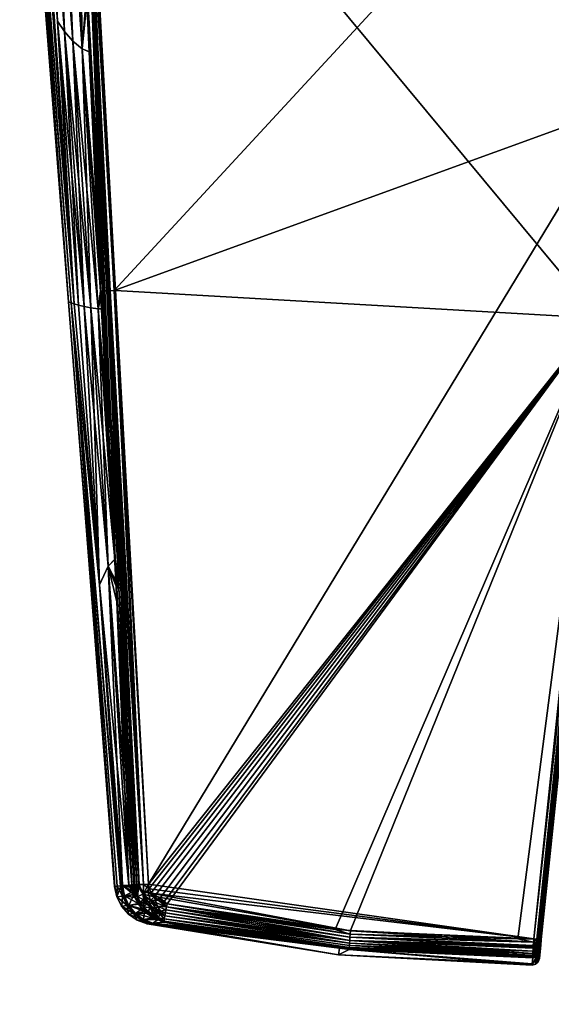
# Model space of a CAD drawing. Extents: x -0.061 to 0.061, y -0.223 to 0.032.
# Tile 19 of 256: x -0.06 to -0.038, y -0.07 to -0.029. Entities that reach past the tile are written whole.
import ezdxf

# ---------------------------------------------------------------- set-up
doc = ezdxf.new("R2010")
doc.units = 0
doc.layers.add('mesh', color=7, linetype='CONTINUOUS')

msp = doc.modelspace()

# ---------------------------------------------------------------- meshes
at = {"layer": 'mesh'}
mesh = msp.add_polyface(dxfattribs=at)
corners = [(-0.016879, 0.015058, 0.277308), (-0.011928, -0.092105, 0.285532), (-0.01518, -0.094421, 0.283593), (-0.046193, -0.06681, 0.111407), (-0.046181, -0.066655, 0.111421), (-0.039335, -0.067009, 0.111653), (-0.046812, -0.066623, 0.1114), (-0.038709, -0.067503, 0.104511), (-0.046221, -0.06718, 0.10477), (-0.046227, -0.067278, 0.10487), (-0.046213, -0.067065, 0.104688), (-0.0387, -0.067337, 0.104403), (-0.046204, -0.06694, 0.104629), (-0.038689, -0.067144, 0.104339), (-0.046193, -0.06681, 0.104593), (-0.046182, -0.066681, 0.104579), (-0.03868, -0.067009, 0.104324), (-0.053683, -0.065563, 0.104816), (-0.053709, -0.065689, 0.104835), (-0.038688, -0.067136, 0.111662), (-0.03868, -0.067009, 0.111676), (-0.046204, -0.06694, 0.111371), (-0.038696, -0.067272, 0.111624), (-0.046213, -0.067065, 0.111312), (-0.038703, -0.067389, 0.111569), (-0.038714, -0.067602, 0.111391), (-0.046221, -0.06718, 0.11123), (-0.053709, -0.065689, 0.111165), (-0.054336, -0.065135, 0.10483), (-0.038393, -0.067239, 0.104672), (-0.038415, -0.067386, 0.104692), (-0.038409, -0.067404, 0.104801), (-0.038428, -0.067291, 0.104557), (-0.038571, -0.067337, 0.104431), (-0.038526, -0.067481, 0.104567), (-0.038414, -0.06714, 0.104504), (-0.038372, -0.067033, 0.104623), (-0.0385, -0.067151, 0.104402), (-0.038403, -0.067034, 0.104491), (-0.038489, -0.067027, 0.104386), (-0.038396, -0.067274, 0.111309), (-0.038409, -0.067402, 0.111202), (-0.038415, -0.067383, 0.111311), (-0.038567, -0.067274, 0.111596), (-0.038575, -0.06739, 0.11154), (-0.03847, -0.067359, 0.111468), (-0.038461, -0.067256, 0.111519), (-0.038526, -0.067477, 0.111437), (-0.038558, -0.067151, 0.111633), (-0.038451, -0.067146, 0.111552), (-0.03839, -0.067129, 0.111434), (-0.038548, -0.067022, 0.111649), (-0.03844, -0.067031, 0.111567), (-0.038395, -0.067261, 0.104782)]
mesh.append_faces([[corners[k] for k in face] for face in [(0, 1, 2, 2), (3, 4, 5, 5), (6, 4, 3, 3), (7, 8, 9, 9), (7, 10, 8, 8), (11, 10, 7, 7), (11, 12, 10, 10), (13, 12, 11, 11), (13, 14, 12, 12), (15, 13, 16, 16), (15, 14, 13, 13), (15, 17, 14, 14), (14, 18, 12, 12), (19, 5, 20, 20), (19, 3, 5, 5), (19, 21, 3, 3), (22, 21, 19, 19), (22, 23, 21, 21), (24, 23, 22, 22), (23, 25, 26, 26), (27, 3, 21, 21), (28, 15, 16, 16), (29, 30, 31, 31), (32, 30, 29, 29), (33, 34, 32, 32), (35, 29, 36, 36), (35, 32, 29, 29), (37, 32, 35, 35), (37, 33, 32, 32), (13, 33, 37, 37), (13, 11, 33, 33), (38, 35, 36, 36), (39, 35, 38, 38), (39, 37, 35, 35), (16, 37, 39, 39), (16, 13, 37, 37), (40, 41, 42, 42), (43, 24, 22, 22), (43, 44, 24, 24), (45, 44, 43, 43), (46, 47, 45, 45), (40, 45, 46, 46), (40, 42, 45, 45), (48, 22, 19, 19), (48, 43, 22, 22), (48, 45, 43, 43), (49, 45, 48, 48), (49, 46, 45, 45), (50, 46, 49, 49), (50, 40, 46, 46), (51, 19, 20, 20), (51, 48, 19, 19), (52, 48, 51, 51), (52, 49, 48, 48), (50, 49, 52, 52), (53, 50, 36, 36), (40, 50, 53, 53), (53, 41, 40, 40), (53, 29, 31, 31), (53, 36, 29, 29)]])
mesh = msp.add_polyface(dxfattribs=at)
corners = [(-0.010409, -0.025868, 0.243044), (-0.011926, -0.123072, 0.259628), (-0.008215, -0.124793, 0.258187), (-0.004188, -0.125852, 0.2573), (-0.005549, -0.027446, 0.241723), (-0.003533, -0.027893, 0.241348), (-0.004837, -0.027604, 0.24159), (-0.018648, -0.019652, 0.248249), (-0.016592, -0.119402, 0.262699), (-0.015178, -0.120756, 0.261566), (-0.019542, -0.018696, 0.249049), (-0.017846, -0.117934, 0.263927), (-0.019231, -0.019028, 0.248771), (-0.020537, -0.112995, 0.268059), (-0.023546, -0.011393, 0.255163), (-0.021049, -0.111222, 0.269542), (-0.019829, -0.114715, 0.26662), (-0.023358, -0.011818, 0.254808), (-0.018929, -0.116367, 0.265239), (-0.02294, -0.012759, 0.25402), (-0.015071, -0.022992, 0.245452), (-0.010693, -0.02571, 0.243176), (-0.013843, -0.02395, 0.24465), (-0.021946, 0.008471, 0.271793), (-0.01893, -0.098811, 0.27992), (-0.01983, -0.100463, 0.278538), (-0.021781, 0.008836, 0.272099), (-0.017848, -0.097243, 0.281232), (-0.024401, 0.001595, 0.266037), (-0.020539, -0.102184, 0.277099), (-0.02105, -0.103957, 0.275617), (-0.023467, 0.005112, 0.268981), (-0.019554, 0.012174, 0.274894), (-0.01518, -0.094421, 0.283593), (-0.021461, -0.107589, 0.272579), (-0.024902, -0.003254, 0.261977), (-0.021358, -0.105764, 0.274105), (-0.021358, -0.109415, 0.271053), (-0.024585, -0.007297, 0.258593), (-0.024514, -0.007578, 0.258358), (-0.021952, -0.014982, 0.252159), (-0.016414, -0.151152, 0.28507), (-0.013961, -0.148805, 0.287033), (-0.011928, -0.092105, 0.285532), (-0.01097, -0.146878, 0.288646), (-0.008217, -0.090384, 0.286974), (-0.016681, -0.205216, 0.286991), (-0.024535, 0.001071, 0.265598), (-0.038743, -0.068076, 0.108534), (-0.04623, -0.067443, 0.110769), (-0.038719, -0.067775, 0.111036), (-0.046666, -0.067663, 0.108), (-0.03874, -0.068032, 0.108005), (-0.04623, -0.067444, 0.105231), (-0.038719, -0.067775, 0.104964), (-0.038595, -0.067715, 0.104849), (-0.038719, -0.067737, 0.104836), (-0.038519, -0.067699, 0.104983), (-0.038493, -0.067648, 0.104879), (-0.038717, -0.067679, 0.104716), (-0.038592, -0.06766, 0.104734), (-0.038588, -0.067588, 0.10463), (-0.038431, -0.067547, 0.104921), (-0.038494, -0.067944, 0.108529), (-0.038444, -0.067808, 0.108524), (-0.038602, -0.068041, 0.108533), (-0.03842, -0.067513, 0.110977), (-0.038469, -0.067647, 0.111005), (-0.038578, -0.067742, 0.111027), (-0.03854, -0.067686, 0.111139), (-0.038719, -0.067739, 0.111158), (-0.038592, -0.067659, 0.111268), (-0.038717, -0.067677, 0.111286), (-0.038452, -0.067554, 0.111197), (-0.038588, -0.067585, 0.111373)]
mesh.append_faces([[corners[k] for k in face] for face in [(0, 1, 2, 2), (3, 4, 2, 2), (5, 6, 3, 3), (7, 8, 9, 9), (8, 10, 11, 11), (7, 12, 8, 8), (13, 14, 15, 15), (16, 17, 13, 13), (18, 19, 16, 16), (1, 20, 9, 9), (21, 22, 1, 1), (23, 24, 25, 25), (26, 27, 24, 24), (28, 29, 30, 30), (31, 25, 29, 29), (27, 32, 33, 33), (34, 35, 36, 36), (37, 38, 34, 34), (15, 39, 37, 37), (40, 18, 11, 11), (27, 41, 24, 24), (33, 42, 27, 27), (43, 44, 33, 33), (43, 45, 44, 44), (46, 25, 24, 24), (47, 30, 36, 36), (48, 49, 50, 50), (48, 51, 49, 49), (52, 51, 48, 48), (52, 53, 51, 51), (54, 53, 52, 52), (54, 55, 56, 56), (55, 57, 58, 58), (54, 57, 55, 55), (59, 55, 60, 60), (59, 56, 55, 55), (61, 55, 60, 60), (62, 63, 64, 64), (57, 63, 62, 62), (58, 63, 57, 57), (58, 65, 63, 63), (57, 65, 58, 58), (57, 48, 65, 65), (54, 48, 57, 57), (63, 66, 64, 64), (63, 67, 66, 66), (65, 67, 63, 63), (65, 68, 67, 67), (48, 68, 65, 65), (48, 50, 68, 68), (52, 48, 54, 54), (67, 69, 68, 68), (50, 69, 68, 68), (50, 70, 69, 69), (71, 70, 72, 72), (71, 69, 70, 70), (73, 68, 69, 69), (73, 67, 68, 68), (74, 71, 72, 72)]])
mesh = msp.add_polyface(dxfattribs=at)
corners = [(-0.033403, -0.014601, 0.116053), (-0.056371, -0.014187, 0.115822), (-0.056415, -0.013623, 0.116904), (-0.056298, -0.01512, 0.11403), (-0.056415, -0.013623, 0.099096), (-0.033403, -0.012122, 0.096585), (-0.056523, -0.012281, 0.097326), (-0.056298, -0.01512, 0.10197), (-0.033403, -0.014601, 0.099947), (-0.056371, -0.014187, 0.100178), (-0.036306, -0.047188, 0.10411), (-0.0331, -0.016673, 0.109602), (-0.0331, -0.016673, 0.106398), (-0.057148, -0.016132, 0.112153), (-0.055865, -0.0153, 0.112214), (-0.040812, -0.015421, 0.112738), (-0.048701, -0.01536, 0.103537), (-0.046012, -0.015336, 0.103292), (-0.055869, -0.015258, 0.103635), (-0.046012, -0.015336, 0.112708), (-0.056261, -0.015615, 0.112605), (-0.040685, -0.015839, 0.11315), (-0.033403, -0.015851, 0.113407), (-0.033403, -0.014244, 0.116807), (-0.056523, -0.012281, 0.118674), (-0.033403, -0.012122, 0.119415), (-0.040685, -0.015839, 0.10285), (-0.033403, -0.015851, 0.102593), (-0.033403, -0.014244, 0.099193), (-0.04068, -0.015833, 0.10299), (-0.033323, -0.015836, 0.102728), (-0.040676, -0.015737, 0.103091), (-0.033314, -0.015651, 0.102845), (-0.056256, -0.015606, 0.103532), (-0.056249, -0.015466, 0.103647), (-0.055862, -0.040449, 0.104337), (-0.033418, -0.01615, 0.103019), (-0.057148, -0.016132, 0.103847), (-0.035132, -0.032912, 0.103447), (-0.033143, -0.016174, 0.10318), (-0.034823, -0.032937, 0.103742), (-0.033109, -0.016174, 0.10331), (-0.03323, -0.016168, 0.103078), (-0.034855, -0.032937, 0.103611), (-0.034941, -0.03293, 0.103507), (-0.03323, -0.016168, 0.112922), (-0.035899, -0.041595, 0.112305), (-0.033351, -0.016157, 0.112976), (-0.033143, -0.016174, 0.11282), (-0.035791, -0.041604, 0.112223), (-0.033109, -0.016174, 0.11269), (-0.035722, -0.041606, 0.112034), (-0.040677, -0.015777, 0.112935), (-0.033394, -0.015657, 0.113142), (-0.040675, -0.015645, 0.112888), (-0.033395, -0.01579, 0.113189), (-0.056256, -0.015606, 0.112468), (-0.056249, -0.015466, 0.112353), (-0.036031, -0.041582, 0.112331), (-0.033351, -0.015426, 0.102849), (-0.03341, -0.015476, 0.103005), (-0.03339, -0.015426, 0.113147), (-0.055868, -0.015258, 0.112365), (-0.033342, -0.015479, 0.11299)]
mesh.append_faces([[corners[k] for k in face] for face in [(0, 1, 2, 2), (3, 1, 0, 0), (4, 5, 6, 6), (7, 8, 9, 9), (10, 11, 12, 12), (13, 14, 15, 15), (16, 17, 18, 18), (19, 15, 14, 14), (0, 20, 3, 3), (0, 21, 20, 20), (22, 21, 0, 0), (23, 24, 25, 25), (23, 2, 24, 24), (0, 2, 23, 23), (26, 27, 8, 8), (4, 28, 5, 5), (9, 28, 4, 4), (9, 8, 28, 28), (7, 26, 8, 8), (29, 27, 26, 26), (29, 30, 27, 27), (31, 30, 29, 29), (31, 32, 30, 30), (33, 29, 26, 26), (33, 31, 29, 29), (34, 31, 33, 33), (35, 36, 37, 37), (35, 38, 36, 36), (39, 40, 41, 41), (42, 43, 39, 39), (36, 44, 42, 42), (45, 46, 47, 47), (48, 49, 45, 45), (50, 51, 48, 48), (52, 53, 54, 54), (52, 55, 53, 53), (21, 55, 52, 52), (21, 22, 55, 55), (56, 54, 57, 57), (56, 52, 54, 54), (20, 52, 56, 56), (20, 21, 52, 52), (58, 13, 47, 47), (8, 27, 28, 28), (17, 31, 34, 34), (59, 31, 17, 17), (59, 32, 31, 31), (36, 60, 16, 16), (16, 37, 36, 36), (12, 41, 40, 40), (61, 54, 53, 53), (19, 54, 61, 61), (19, 57, 54, 54), (62, 57, 19, 19), (47, 15, 63, 63), (13, 15, 47, 47), (60, 17, 16, 16), (60, 59, 17, 17), (61, 15, 19, 19), (61, 63, 15, 15)]])
mesh = msp.add_polyface(dxfattribs=at)
corners = [(-0.059592, -0.015693, 0.10701), (-0.059723, -0.015592, 0.108), (-0.059715, -0.015693, 0.108), (-0.058305, -0.015012, 0.10446), (-0.058425, -0.015693, 0.104697), (-0.058174, -0.015693, 0.10448), (-0.058633, -0.015693, 0.104988), (-0.057882, -0.029846, 0.10541), (-0.057542, -0.030237, 0.104969), (-0.057159, -0.030545, 0.104568), (-0.058014, -0.015693, 0.104342), (-0.058993, -0.015693, 0.105492), (-0.058172, -0.029418, 0.105883), (-0.058801, -0.015693, 0.105223), (-0.057491, -0.041001, 0.109502), (-0.059355, -0.015693, 0.109735), (-0.059252, -0.015693, 0.110001), (-0.057882, -0.029846, 0.11059), (-0.058801, -0.015693, 0.110778), (-0.058634, -0.015693, 0.111013), (-0.059592, -0.015693, 0.108991), (-0.057727, -0.040912, 0.108), (-0.05844, -0.015693, 0.111287), (-0.057542, -0.030237, 0.111031), (-0.058173, -0.015693, 0.111519), (-0.057159, -0.030545, 0.111432), (-0.058013, -0.015693, 0.111657), (-0.057291, -0.022232, 0.111872), (-0.057566, -0.016302, 0.112008), (-0.058172, -0.029418, 0.110117), (-0.058993, -0.015693, 0.110507), (-0.057581, -0.015922, 0.103981), (-0.057573, -0.016151, 0.103989), (-0.05759, -0.015693, 0.103975), (-0.056993, -0.028313, 0.104287), (-0.057621, -0.040956, 0.106989), (-0.059568, -0.015693, 0.10682), (-0.057491, -0.041001, 0.106498), (-0.059355, -0.015693, 0.106265), (-0.059139, -0.015693, 0.10571), (-0.059252, -0.015693, 0.105999), (-0.057369, -0.016143, 0.103891), (-0.056014, -0.040457, 0.104357), (-0.057259, -0.016138, 0.103865), (-0.056782, -0.028305, 0.104144), (-0.057474, -0.016147, 0.112065), (-0.057148, -0.016132, 0.112153), (-0.056089, -0.040461, 0.111621), (-0.057333, -0.016141, 0.112124), (-0.056782, -0.028305, 0.111856), (-0.056942, -0.028342, 0.111753), (-0.05759, -0.015693, 0.112025), (-0.059569, -0.015693, 0.109181), (-0.057621, -0.040956, 0.109011), (-0.059132, -0.015693, 0.110311), (-0.057148, -0.016132, 0.103847), (-0.057292, -0.015645, 0.103855), (-0.057164, -0.015879, 0.103843), (-0.057186, -0.015626, 0.103838), (-0.057447, -0.015671, 0.103903), (-0.05749, -0.015679, 0.112078), (-0.057344, -0.015655, 0.112133), (-0.057186, -0.015626, 0.112162)]
mesh.append_faces([[corners[k] for k in face] for face in [(0, 1, 2, 2), (3, 4, 5, 5), (6, 7, 8, 8), (5, 9, 10, 10), (5, 8, 9, 9), (4, 8, 5, 5), (4, 6, 8, 8), (7, 11, 12, 12), (7, 13, 11, 11), (6, 13, 7, 7), (14, 15, 16, 16), (17, 18, 19, 19), (20, 21, 2, 2), (22, 17, 19, 19), (22, 23, 17, 17), (24, 23, 22, 22), (24, 25, 23, 23), (26, 25, 24, 24), (26, 27, 25, 25), (28, 27, 26, 26), (29, 18, 17, 17), (30, 18, 29, 29), (20, 2, 1, 1), (31, 10, 32, 32), (31, 33, 10, 10), (10, 34, 32, 32), (10, 9, 34, 34), (35, 36, 0, 0), (37, 38, 36, 36), (12, 11, 39, 39), (39, 40, 12, 12), (41, 32, 34, 34), (41, 42, 43, 43), (44, 41, 34, 34), (28, 45, 27, 27), (46, 47, 48, 48), (49, 45, 48, 48), (50, 45, 49, 49), (50, 27, 45, 45), (26, 51, 45, 45), (52, 53, 20, 20), (28, 26, 45, 45), (27, 50, 25, 25), (14, 52, 15, 15), (29, 54, 30, 30), (16, 54, 29, 29), (55, 56, 43, 43), (57, 56, 55, 55), (58, 56, 57, 57), (43, 59, 41, 41), (43, 56, 59, 59), (41, 59, 32, 32), (32, 33, 31, 31), (59, 33, 32, 32), (60, 45, 51, 51), (60, 48, 45, 45), (48, 60, 61, 61), (46, 61, 62, 62), (48, 61, 46, 46)]])
mesh = msp.add_polyface(dxfattribs=at)
corners = [(-0.057259, -0.016138, 0.103865), (-0.055862, -0.040449, 0.104337), (-0.057148, -0.016132, 0.103847), (-0.048701, -0.01536, 0.103537), (-0.057164, -0.015879, 0.103843), (-0.055866, -0.0153, 0.103786), (-0.057186, -0.015626, 0.103838), (-0.055869, -0.015258, 0.103635), (-0.046012, -0.015336, 0.112708), (-0.055865, -0.0153, 0.112214), (-0.055868, -0.015258, 0.112365), (-0.056658, -0.015538, 0.10341), (-0.056783, -0.01502, 0.102026), (-0.057007, -0.015336, 0.103427), (-0.056541, -0.015575, 0.103405), (-0.056261, -0.015615, 0.103395), (-0.056298, -0.01512, 0.10197), (-0.056782, -0.028305, 0.104144), (-0.056162, -0.040465, 0.104407), (-0.057369, -0.016143, 0.103891), (-0.056546, -0.015093, 0.114011), (-0.056298, -0.01512, 0.11403), (-0.056261, -0.015615, 0.112605), (-0.056541, -0.015575, 0.112595), (-0.056658, -0.015538, 0.11259), (-0.056915, -0.015405, 0.112578), (-0.056783, -0.01502, 0.113974), (-0.040685, -0.015839, 0.10285), (-0.056256, -0.015606, 0.103532), (-0.056978, -0.015305, 0.103597), (-0.056874, -0.015183, 0.103668), (-0.056848, -0.015314, 0.103649), (-0.056581, -0.015354, 0.103662), (-0.056628, -0.015475, 0.103619), (-0.056507, -0.015473, 0.10364), (-0.056249, -0.015466, 0.103647), (-0.056903, -0.015217, 0.112335), (-0.056994, -0.015324, 0.112441), (-0.05689, -0.015373, 0.112406), (-0.056651, -0.015528, 0.112454), (-0.056598, -0.015397, 0.112342), (-0.056797, -0.015241, 0.112333), (-0.056535, -0.015566, 0.112458), (-0.056495, -0.01543, 0.112345), (-0.056256, -0.015606, 0.112468), (-0.056249, -0.015466, 0.112353), (-0.056094, -0.015229, 0.103642), (-0.046012, -0.015336, 0.103292), (-0.056105, -0.015266, 0.103793), (-0.056365, -0.015156, 0.1038), (-0.056525, -0.014983, 0.112347), (-0.056367, -0.015113, 0.112351), (-0.056107, -0.015224, 0.112358), (-0.057186, -0.015626, 0.112162), (-0.056327, -0.015171, 0.112201), (-0.056104, -0.015267, 0.112207), (-0.056467, -0.015083, 0.112197), (-0.057148, -0.016132, 0.112153)]
mesh.append_faces([[corners[k] for k in face] for face in [(0, 1, 2, 2), (3, 4, 2, 2), (5, 4, 3, 3), (5, 6, 4, 4), (3, 7, 5, 5), (8, 9, 10, 10), (11, 12, 13, 13), (14, 12, 11, 11), (15, 16, 14, 14), (17, 18, 19, 19), (20, 21, 22, 22), (20, 23, 24, 24), (22, 23, 20, 20), (25, 26, 24, 24), (15, 27, 16, 16), (28, 27, 15, 15), (29, 30, 31, 31), (32, 31, 30, 30), (33, 31, 32, 32), (33, 29, 31, 31), (11, 29, 33, 33), (11, 13, 29, 29), (34, 33, 32, 32), (14, 11, 33, 33), (28, 32, 35, 35), (28, 34, 32, 32), (28, 33, 34, 34), (15, 33, 28, 28), (15, 14, 33, 33), (36, 37, 38, 38), (39, 25, 24, 24), (39, 37, 25, 25), (39, 38, 37, 37), (39, 36, 38, 38), (40, 36, 39, 39), (40, 41, 36, 36), (42, 24, 23, 23), (42, 39, 24, 24), (40, 39, 42, 42), (43, 39, 40, 40), (44, 23, 22, 22), (44, 42, 23, 23), (44, 40, 42, 42), (45, 40, 44, 44), (45, 43, 40, 40), (35, 46, 7, 7), (47, 35, 7, 7), (32, 46, 35, 35), (5, 7, 48, 48), (48, 49, 6, 6), (5, 48, 6, 6), (43, 50, 40, 40), (45, 51, 43, 43), (10, 52, 45, 45), (53, 54, 55, 55), (56, 54, 53, 53), (53, 9, 57, 57), (53, 55, 9, 9), (10, 9, 55, 55)]])
mesh = msp.add_polyface(dxfattribs=at)
corners = [(-0.059592, -0.015693, 0.10701), (-0.057727, -0.040912, 0.108), (-0.057621, -0.040956, 0.106989), (-0.059715, -0.015693, 0.108), (-0.057085, -0.041109, 0.10557), (-0.058172, -0.029418, 0.105883), (-0.057311, -0.041055, 0.106023), (-0.057882, -0.029846, 0.10541), (-0.056815, -0.041159, 0.105144), (-0.057542, -0.030237, 0.104969), (-0.056504, -0.041199, 0.104748), (-0.057159, -0.030545, 0.104568), (-0.059252, -0.015693, 0.105999), (-0.059355, -0.015693, 0.106265), (-0.057491, -0.041001, 0.106498), (-0.056105, -0.051746, 0.105312), (-0.05646, -0.052498, 0.10616), (-0.057259, -0.016138, 0.103865), (-0.056014, -0.040457, 0.104357), (-0.055862, -0.040449, 0.104337), (-0.056504, -0.041199, 0.111252), (-0.056328, -0.041205, 0.111373), (-0.056057, -0.046552, 0.111233), (-0.059592, -0.015693, 0.108991), (-0.057621, -0.040956, 0.109011), (-0.056815, -0.041159, 0.110856), (-0.057159, -0.030545, 0.111432), (-0.057542, -0.030237, 0.111031), (-0.057085, -0.041109, 0.11043), (-0.057882, -0.029846, 0.11059), (-0.057491, -0.041001, 0.109502), (-0.058172, -0.029418, 0.110117), (-0.057311, -0.041055, 0.109977), (-0.059252, -0.015693, 0.110001), (-0.05646, -0.052498, 0.10984), (-0.056105, -0.051746, 0.110688), (-0.05688, -0.030677, 0.104345), (-0.056993, -0.028313, 0.104287), (-0.056374, -0.041209, 0.104606), (-0.056413, -0.040475, 0.104586), (-0.059568, -0.015693, 0.10682), (-0.056093, -0.046555, 0.104751), (-0.055835, -0.051452, 0.104885), (-0.056297, -0.040471, 0.104485), (-0.056162, -0.040465, 0.104407), (-0.056782, -0.028305, 0.104144), (-0.057369, -0.016143, 0.103891), (-0.055982, -0.04655, 0.104634), (-0.055589, -0.052626, 0.104726), (-0.057333, -0.016141, 0.112124), (-0.056089, -0.040461, 0.111621), (-0.056782, -0.028305, 0.111856), (-0.056863, -0.030672, 0.11165), (-0.056942, -0.028342, 0.111753), (-0.056334, -0.040434, 0.111453), (-0.056232, -0.040468, 0.111557), (-0.055982, -0.04655, 0.111366), (-0.055802, -0.040446, 0.111663), (-0.057148, -0.016132, 0.112153), (-0.055661, -0.05263, 0.111217), (-0.059569, -0.015693, 0.109181), (-0.055808, -0.051456, 0.111104)]
mesh.append_faces([[corners[k] for k in face] for face in [(0, 1, 2, 2), (0, 3, 1, 1), (4, 5, 6, 6), (4, 7, 5, 5), (8, 7, 4, 4), (8, 9, 7, 7), (10, 9, 8, 8), (10, 11, 9, 9), (12, 13, 14, 14), (4, 15, 8, 8), (6, 16, 4, 4), (5, 14, 6, 6), (5, 12, 14, 14), (17, 18, 19, 19), (20, 21, 22, 22), (23, 24, 1, 1), (25, 26, 20, 20), (25, 27, 26, 26), (28, 27, 25, 25), (28, 29, 27, 27), (30, 31, 32, 32), (33, 31, 30, 30), (34, 24, 30, 30), (35, 25, 20, 20), (34, 28, 25, 25), (32, 29, 28, 28), (31, 29, 32, 32), (11, 36, 37, 37), (10, 38, 39, 39), (39, 11, 10, 10), (39, 36, 11, 11), (14, 40, 2, 2), (10, 41, 38, 38), (8, 42, 10, 10), (37, 39, 43, 43), (36, 39, 37, 37), (43, 44, 45, 45), (46, 44, 18, 18), (41, 39, 38, 38), (47, 39, 41, 41), (47, 43, 39, 39), (45, 37, 43, 43), (43, 48, 44, 44), (47, 48, 43, 43), (49, 50, 51, 51), (52, 53, 54, 54), (53, 55, 54, 54), (51, 55, 53, 53), (51, 50, 55, 55), (22, 21, 56, 56), (57, 50, 58, 58), (54, 56, 21, 21), (55, 56, 54, 54), (50, 59, 55, 55), (26, 52, 54, 54), (26, 53, 52, 52), (20, 54, 21, 21), (20, 26, 54, 54), (30, 24, 60, 60), (61, 20, 22, 22)]])
mesh = msp.add_polyface(dxfattribs=at)
corners = [(-0.054032, -0.0653, 0.104823), (-0.05405, -0.065417, 0.104826), (-0.053836, -0.06552, 0.104821), (-0.053683, -0.065563, 0.104816), (-0.036306, -0.047188, 0.10411), (-0.035772, -0.042089, 0.112022), (-0.0331, -0.016673, 0.109602), (-0.053709, -0.065689, 0.104835), (-0.05422, -0.065282, 0.104829), (-0.054449, -0.065508, 0.104911), (-0.054084, -0.065669, 0.104869), (-0.054479, -0.065083, 0.10484), (-0.054336, -0.065135, 0.10483), (-0.054418, -0.064959, 0.104829), (-0.054664, -0.065167, 0.104904), (-0.053709, -0.065689, 0.111165), (-0.054046, -0.06542, 0.111174), (-0.053835, -0.065521, 0.111179), (-0.054137, -0.065771, 0.111081), (-0.05452, -0.065578, 0.11103), (-0.054374, -0.065434, 0.111132), (-0.054219, -0.065281, 0.111171), (-0.054479, -0.065083, 0.11116), (-0.054664, -0.065167, 0.111096), (-0.054424, -0.06494, 0.111171), (-0.054456, -0.06476, 0.111174), (-0.054346, -0.065118, 0.11117), (-0.046182, -0.066681, 0.104579), (-0.054456, -0.06476, 0.104826), (-0.035132, -0.032912, 0.103447), (-0.055862, -0.040449, 0.104337), (-0.03868, -0.067009, 0.104324), (-0.034823, -0.032937, 0.103742), (-0.038372, -0.067033, 0.104623), (-0.034855, -0.032937, 0.103611), (-0.038403, -0.067034, 0.104491), (-0.034941, -0.03293, 0.103507), (-0.038489, -0.067027, 0.104386), (-0.033418, -0.01615, 0.103019), (-0.033351, -0.016157, 0.112976), (-0.035899, -0.041595, 0.112305), (-0.036031, -0.041582, 0.112331), (-0.03323, -0.016168, 0.112922), (-0.035791, -0.041604, 0.112223), (-0.033143, -0.016174, 0.11282), (-0.035722, -0.041606, 0.112034), (-0.03839, -0.067129, 0.111434), (-0.03844, -0.067031, 0.111567), (-0.038548, -0.067022, 0.111649), (-0.03868, -0.067009, 0.111676), (-0.055802, -0.040446, 0.111663), (-0.057148, -0.016132, 0.112153), (-0.046812, -0.066623, 0.1114), (-0.053683, -0.065563, 0.111184), (-0.046181, -0.066655, 0.111421), (-0.039335, -0.067009, 0.111653), (-0.0331, -0.016673, 0.106398)]
mesh.append_faces([[corners[k] for k in face] for face in [(0, 1, 2, 2), (2, 3, 0, 0), (4, 5, 6, 6), (7, 3, 2, 2), (8, 9, 10, 10), (7, 1, 8, 8), (11, 12, 13, 13), (8, 14, 9, 9), (12, 11, 8, 8), (15, 16, 17, 17), (18, 19, 20, 20), (20, 16, 15, 15), (21, 16, 20, 20), (22, 23, 24, 24), (23, 25, 24, 24), (22, 26, 21, 21), (22, 24, 26, 26), (20, 22, 21, 21), (20, 23, 22, 22), (19, 23, 20, 20), (0, 8, 1, 1), (0, 12, 8, 8), (0, 27, 12, 12), (28, 29, 30, 30), (28, 31, 29, 29), (13, 31, 28, 28), (32, 33, 4, 4), (34, 33, 32, 32), (34, 35, 33, 33), (36, 35, 34, 34), (36, 37, 35, 35), (29, 37, 36, 36), (29, 31, 37, 37), (38, 29, 36, 36), (39, 40, 41, 41), (42, 43, 40, 40), (44, 45, 43, 43), (46, 45, 5, 5), (46, 43, 45, 45), (47, 43, 46, 46), (48, 43, 47, 47), (48, 40, 43, 43), (49, 40, 48, 48), (49, 41, 40, 40), (41, 50, 51, 51), (41, 25, 50, 50), (41, 24, 25, 25), (41, 26, 24, 24), (41, 21, 26, 26), (41, 52, 53, 53), (41, 16, 21, 21), (41, 17, 16, 16), (53, 17, 41, 41), (41, 54, 52, 52), (41, 55, 54, 54), (49, 55, 41, 41), (6, 5, 45, 45), (56, 32, 4, 4), (33, 5, 4, 4), (33, 46, 5, 5)]])
mesh = msp.add_polyface(dxfattribs=at)
corners = [(-0.057727, -0.040912, 0.108), (-0.055839, -0.064859, 0.108), (-0.055829, -0.064858, 0.107677), (-0.057621, -0.040956, 0.106989), (-0.055735, -0.064848, 0.107154), (-0.057491, -0.041001, 0.106498), (-0.05646, -0.052498, 0.10616), (-0.056105, -0.051746, 0.105312), (-0.055255, -0.064802, 0.105528), (-0.055742, -0.053205, 0.104932), (-0.055511, -0.064825, 0.106113), (-0.057085, -0.041109, 0.10557), (-0.057311, -0.041055, 0.106023), (-0.056105, -0.051746, 0.110688), (-0.05576, -0.052402, 0.111079), (-0.055749, -0.052632, 0.111073), (-0.055511, -0.064825, 0.109887), (-0.055255, -0.064802, 0.110472), (-0.05646, -0.052498, 0.10984), (-0.055829, -0.064858, 0.108323), (-0.057621, -0.040956, 0.109011), (-0.055735, -0.064848, 0.108846), (-0.057491, -0.041001, 0.109502), (-0.057311, -0.041055, 0.109977), (-0.056815, -0.041159, 0.110856), (-0.057085, -0.041109, 0.11043), (-0.055132, -0.06479, 0.105247), (-0.055595, -0.064833, 0.106373), (-0.055835, -0.051452, 0.104885), (-0.055772, -0.052633, 0.104917), (-0.056504, -0.041199, 0.104748), (-0.056093, -0.046555, 0.104751), (-0.056815, -0.041159, 0.105144), (-0.055589, -0.052626, 0.104726), (-0.05501, -0.064787, 0.105084), (-0.054849, -0.06478, 0.104947), (-0.056162, -0.040465, 0.104407), (-0.054657, -0.064771, 0.104861), (-0.056014, -0.040457, 0.104357), (-0.055862, -0.040449, 0.104337), (-0.054456, -0.06476, 0.104826), (-0.055982, -0.04655, 0.104634), (-0.055661, -0.05263, 0.111217), (-0.055132, -0.06479, 0.110753), (-0.055808, -0.051456, 0.111104), (-0.055982, -0.04655, 0.111366), (-0.056057, -0.046552, 0.111233), (-0.054934, -0.064784, 0.110989), (-0.055048, -0.064788, 0.110879), (-0.055509, -0.052623, 0.111323), (-0.05483, -0.064779, 0.111066), (-0.055802, -0.040446, 0.111663), (-0.054657, -0.064771, 0.111139), (-0.056089, -0.040461, 0.111621), (-0.054456, -0.06476, 0.111174), (-0.056232, -0.040468, 0.111557), (-0.055576, -0.064832, 0.109685), (-0.056504, -0.041199, 0.111252)]
mesh.append_faces([[corners[k] for k in face] for face in [(0, 1, 2, 2), (3, 2, 4, 4), (3, 0, 2, 2), (5, 3, 6, 6), (7, 8, 9, 9), (6, 8, 7, 7), (6, 10, 8, 8), (11, 6, 7, 7), (12, 5, 6, 6), (13, 14, 15, 15), (16, 13, 17, 17), (16, 18, 13, 13), (19, 20, 21, 21), (19, 0, 20, 20), (1, 0, 19, 19), (22, 23, 18, 18), (18, 24, 13, 13), (23, 25, 18, 18), (8, 26, 9, 9), (27, 3, 4, 4), (27, 6, 3, 3), (28, 9, 29, 29), (7, 9, 28, 28), (27, 10, 6, 6), (30, 28, 31, 31), (32, 7, 28, 28), (9, 26, 29, 29), (33, 34, 35, 35), (29, 34, 33, 33), (26, 34, 29, 29), (35, 36, 33, 33), (37, 36, 35, 35), (37, 38, 36, 36), (37, 39, 38, 38), (40, 39, 37, 37), (31, 33, 41, 41), (31, 29, 33, 33), (28, 29, 31, 31), (42, 15, 14, 14), (42, 43, 15, 15), (44, 42, 14, 14), (44, 45, 42, 42), (46, 45, 44, 44), (42, 47, 48, 48), (49, 47, 42, 42), (50, 47, 49, 49), (51, 52, 53, 53), (54, 52, 51, 51), (55, 42, 45, 45), (53, 49, 42, 42), (53, 50, 49, 49), (53, 52, 50, 50), (43, 17, 13, 13), (13, 15, 43, 43), (44, 14, 13, 13), (56, 18, 16, 16), (56, 21, 20, 20), (18, 56, 20, 20), (13, 57, 44, 44)]])
mesh = msp.add_polyface(dxfattribs=at)
corners = [(-0.055829, -0.064858, 0.107677), (-0.05575, -0.065282, 0.108), (-0.055741, -0.065281, 0.107681), (-0.055839, -0.064859, 0.108), (-0.055735, -0.064848, 0.107154), (-0.055511, -0.065256, 0.106388), (-0.055255, -0.064802, 0.110472), (-0.055118, -0.06492, 0.110751), (-0.055511, -0.064825, 0.109887), (-0.055741, -0.065281, 0.108319), (-0.055829, -0.064858, 0.108323), (-0.055548, -0.065669, 0.108309), (-0.055735, -0.064848, 0.108846), (-0.055249, -0.065634, 0.109817), (-0.055511, -0.065256, 0.109612), (-0.055428, -0.065247, 0.109869), (-0.055595, -0.064833, 0.106373), (-0.055249, -0.065634, 0.106183), (-0.055057, -0.065186, 0.10526), (-0.055428, -0.065247, 0.106131), (-0.055255, -0.064802, 0.105528), (-0.055081, -0.065059, 0.105256), (-0.055132, -0.06479, 0.105247), (-0.055511, -0.064825, 0.106113), (-0.05504, -0.065206, 0.110738), (-0.055011, -0.065311, 0.110733), (-0.055081, -0.065058, 0.110744), (-0.055132, -0.06479, 0.110753), (-0.054874, -0.065558, 0.110711), (-0.055576, -0.064832, 0.109685), (-0.054977, -0.065035, 0.105086), (-0.054849, -0.06478, 0.104947), (-0.05501, -0.064787, 0.105084), (-0.0549, -0.065273, 0.105096), (-0.05465, -0.065401, 0.104962), (-0.054664, -0.065167, 0.104904), (-0.054786, -0.065496, 0.105109), (-0.054859, -0.065589, 0.105292), (-0.054657, -0.064771, 0.104861), (-0.054418, -0.064959, 0.104829), (-0.054456, -0.06476, 0.104826), (-0.054479, -0.065083, 0.10484), (-0.054449, -0.065508, 0.104911), (-0.05422, -0.065282, 0.104829), (-0.054786, -0.065496, 0.110891), (-0.0549, -0.065273, 0.110904), (-0.05465, -0.065401, 0.111038), (-0.054934, -0.064784, 0.110989), (-0.054977, -0.065035, 0.110914), (-0.055048, -0.064788, 0.110879), (-0.054657, -0.064771, 0.111139), (-0.054664, -0.065167, 0.111096), (-0.05483, -0.064779, 0.111066), (-0.054456, -0.06476, 0.111174), (-0.055661, -0.05263, 0.111217)]
mesh.append_faces([[corners[k] for k in face] for face in [(0, 1, 2, 2), (0, 3, 1, 1), (4, 2, 5, 5), (4, 0, 2, 2), (6, 7, 8, 8), (9, 3, 10, 10), (9, 1, 3, 3), (11, 1, 9, 9), (10, 12, 9, 9), (13, 14, 15, 15), (5, 16, 4, 4), (17, 18, 19, 19), (20, 21, 22, 22), (20, 18, 21, 21), (23, 18, 20, 20), (23, 19, 18, 18), (16, 19, 23, 23), (16, 5, 19, 19), (15, 24, 25, 25), (15, 26, 24, 24), (8, 26, 15, 15), (8, 7, 26, 26), (6, 27, 7, 7), (28, 15, 25, 25), (9, 29, 14, 14), (9, 12, 29, 29), (15, 29, 8, 8), (15, 14, 29, 29), (30, 31, 32, 32), (33, 34, 35, 35), (33, 36, 34, 34), (18, 37, 33, 33), (33, 21, 18, 18), (31, 35, 38, 38), (39, 40, 38, 38), (35, 39, 38, 38), (41, 39, 35, 35), (21, 32, 22, 22), (21, 30, 32, 32), (33, 30, 21, 21), (33, 31, 30, 30), (35, 31, 33, 33), (42, 35, 34, 34), (43, 41, 35, 35), (44, 45, 46, 46), (47, 48, 49, 49), (26, 48, 25, 25), (26, 49, 48, 48), (27, 49, 26, 26), (25, 45, 44, 44), (48, 45, 25, 25), (48, 47, 45, 45), (26, 7, 27, 27), (25, 24, 26, 26), (50, 51, 52, 52), (51, 50, 53, 53), (47, 52, 51, 51), (45, 51, 46, 46), (45, 47, 51, 51), (54, 49, 27, 27)]])
mesh = msp.add_polyface(dxfattribs=at)
corners = [(-0.05462, -0.06588, 0.105332), (-0.054984, -0.065962, 0.106267), (-0.05465, -0.06621, 0.106377), (-0.055249, -0.065634, 0.106183), (-0.055265, -0.065995, 0.107707), (-0.054916, -0.06624, 0.108), (-0.054908, -0.066239, 0.107728), (-0.055273, -0.065996, 0.108), (-0.055548, -0.065669, 0.107691), (-0.055557, -0.06567, 0.108), (-0.055741, -0.065281, 0.107681), (-0.05575, -0.065282, 0.108), (-0.055059, -0.065971, 0.106507), (-0.054719, -0.066218, 0.106603), (-0.055328, -0.065643, 0.106434), (-0.055511, -0.065256, 0.106388), (-0.055428, -0.065247, 0.106131), (-0.055548, -0.065669, 0.108309), (-0.055265, -0.065995, 0.108293), (-0.054908, -0.066239, 0.108272), (-0.054719, -0.066218, 0.109397), (-0.055059, -0.065971, 0.109493), (-0.055328, -0.065643, 0.109566), (-0.055741, -0.065281, 0.108319), (-0.055511, -0.065256, 0.109612), (-0.055249, -0.065634, 0.109817), (-0.054984, -0.065962, 0.109733), (-0.05465, -0.06621, 0.109623), (-0.05425, -0.066149, 0.105397), (-0.054859, -0.065589, 0.105292), (-0.055057, -0.065186, 0.10526), (-0.054874, -0.065558, 0.110711), (-0.055428, -0.065247, 0.109869), (-0.054709, -0.065768, 0.110684), (-0.054219, -0.066166, 0.110597), (-0.054537, -0.065954, 0.110655), (-0.054462, -0.065873, 0.105147), (-0.054639, -0.065697, 0.105126), (-0.0549, -0.065273, 0.105096), (-0.054786, -0.065496, 0.105109), (-0.05465, -0.065401, 0.104962), (-0.054449, -0.065508, 0.104911), (-0.054498, -0.065925, 0.110755), (-0.054639, -0.065697, 0.110874), (-0.054363, -0.065734, 0.111021), (-0.05452, -0.065578, 0.11103), (-0.054786, -0.065496, 0.110891), (-0.05465, -0.065401, 0.111038), (-0.055011, -0.065311, 0.110733), (-0.054664, -0.065167, 0.111096)]
mesh.append_faces([[corners[k] for k in face] for face in [(0, 1, 2, 2), (0, 3, 1, 1), (4, 5, 6, 6), (4, 7, 5, 5), (8, 7, 4, 4), (8, 9, 7, 7), (10, 9, 8, 8), (10, 11, 9, 9), (12, 6, 13, 13), (12, 4, 6, 6), (14, 4, 12, 12), (14, 8, 4, 4), (15, 8, 14, 14), (15, 10, 8, 8), (1, 13, 2, 2), (1, 12, 13, 13), (3, 12, 1, 1), (3, 14, 12, 12), (16, 14, 3, 3), (16, 15, 14, 14), (17, 9, 11, 11), (18, 9, 17, 17), (18, 7, 9, 9), (19, 7, 18, 18), (19, 5, 7, 7), (18, 20, 19, 19), (18, 21, 20, 20), (17, 21, 18, 18), (17, 22, 21, 21), (23, 22, 17, 17), (23, 24, 22, 22), (25, 22, 24, 24), (26, 22, 25, 25), (26, 21, 22, 22), (27, 21, 26, 26), (27, 20, 21, 21), (2, 28, 0, 0), (29, 3, 0, 0), (3, 29, 30, 30), (31, 25, 32, 32), (25, 33, 26, 26), (25, 31, 33, 33), (26, 34, 27, 27), (33, 35, 26, 26), (0, 36, 37, 37), (38, 29, 39, 39), (39, 37, 40, 40), (29, 37, 39, 39), (29, 0, 37, 37), (41, 40, 37, 37), (33, 42, 35, 35), (43, 42, 33, 33), (44, 43, 45, 45), (46, 47, 45, 45), (48, 46, 31, 31), (43, 46, 45, 45), (43, 31, 46, 46), (33, 31, 43, 43), (47, 49, 45, 45)]])
mesh = msp.add_polyface(dxfattribs=at)
corners = [(-0.054041, -0.066142, 0.105199), (-0.054288, -0.066077, 0.105277), (-0.054058, -0.066198, 0.105314), (-0.054261, -0.066022, 0.105171), (-0.054063, -0.066222, 0.105434), (-0.053758, -0.065941, 0.104931), (-0.053953, -0.065869, 0.104924), (-0.053779, -0.066056, 0.105012), (-0.054984, -0.065962, 0.109733), (-0.054537, -0.065954, 0.110655), (-0.054219, -0.066166, 0.110597), (-0.054185, -0.065866, 0.104988), (-0.054449, -0.065508, 0.104911), (-0.054363, -0.065734, 0.104979), (-0.054084, -0.065669, 0.104869), (-0.053709, -0.065689, 0.104835), (-0.053734, -0.065816, 0.104873), (-0.05422, -0.065282, 0.104829), (-0.053836, -0.06552, 0.104821), (-0.05405, -0.065417, 0.104826), (-0.053988, -0.065974, 0.105), (-0.05425, -0.066149, 0.105397), (-0.053802, -0.066186, 0.105159), (-0.05462, -0.06588, 0.105332), (-0.054462, -0.065873, 0.105147), (-0.054639, -0.065697, 0.105126), (-0.046204, -0.06694, 0.104629), (-0.054498, -0.065925, 0.110755), (-0.054058, -0.066198, 0.110686), (-0.054064, -0.066224, 0.110567), (-0.053709, -0.065689, 0.111165), (-0.053835, -0.065521, 0.111179), (-0.053683, -0.065563, 0.111184), (-0.053953, -0.065869, 0.111076), (-0.054084, -0.065669, 0.111131), (-0.053734, -0.065816, 0.111127), (-0.054374, -0.065434, 0.111132), (-0.054137, -0.065771, 0.111081), (-0.053988, -0.065974, 0.111), (-0.054227, -0.065951, 0.110927), (-0.054041, -0.066142, 0.110801), (-0.053815, -0.066275, 0.110671), (-0.054639, -0.065697, 0.110874), (-0.054363, -0.065734, 0.111021), (-0.054288, -0.066077, 0.110723), (-0.053802, -0.066186, 0.110841), (-0.053779, -0.066056, 0.110988), (-0.053758, -0.065941, 0.111069), (-0.05452, -0.065578, 0.11103), (-0.046812, -0.066623, 0.1114), (-0.046213, -0.067065, 0.111312), (-0.054032, -0.0653, 0.104823), (-0.053683, -0.065563, 0.104816), (-0.046182, -0.066681, 0.104579), (-0.054418, -0.064959, 0.104829), (-0.054336, -0.065135, 0.10483), (-0.03868, -0.067009, 0.104324)]
mesh.append_faces([[corners[k] for k in face] for face in [(0, 1, 2, 2), (0, 3, 1, 1), (1, 4, 2, 2), (5, 6, 7, 7), (8, 9, 10, 10), (11, 12, 13, 13), (14, 12, 11, 11), (15, 14, 16, 16), (15, 17, 14, 14), (18, 19, 15, 15), (14, 6, 16, 16), (11, 6, 14, 14), (11, 20, 6, 6), (11, 0, 20, 20), (11, 3, 0, 0), (11, 13, 3, 3), (1, 21, 4, 4), (22, 20, 0, 0), (7, 20, 22, 22), (7, 6, 20, 20), (5, 16, 6, 6), (1, 23, 21, 21), (1, 24, 23, 23), (3, 24, 1, 1), (13, 24, 3, 3), (13, 25, 24, 24), (12, 25, 13, 13), (26, 15, 16, 16), (10, 9, 27, 27), (28, 29, 10, 10), (30, 31, 32, 32), (33, 34, 35, 35), (34, 30, 35, 35), (36, 30, 34, 34), (34, 37, 36, 36), (33, 37, 34, 34), (38, 37, 33, 33), (38, 39, 37, 37), (40, 39, 38, 38), (40, 28, 39, 39), (41, 28, 40, 40), (27, 42, 43, 43), (44, 10, 27, 27), (38, 45, 40, 40), (38, 46, 45, 45), (38, 47, 46, 46), (33, 47, 38, 38), (33, 35, 47, 47), (44, 28, 10, 10), (44, 39, 28, 28), (27, 39, 44, 44), (43, 39, 27, 27), (43, 37, 39, 39), (48, 37, 43, 43), (30, 32, 49, 49), (30, 50, 35, 35), (50, 47, 35, 35), (51, 52, 53, 53), (54, 55, 56, 56)]])
mesh = msp.add_polyface(dxfattribs=at)
corners = [(-0.054063, -0.066222, 0.105434), (-0.054269, -0.066362, 0.106505), (-0.053819, -0.066317, 0.105482), (-0.05465, -0.06621, 0.106377), (-0.054908, -0.066239, 0.107728), (-0.054508, -0.066386, 0.108), (-0.054502, -0.066385, 0.107752), (-0.054916, -0.06624, 0.108), (-0.054719, -0.066218, 0.106603), (-0.054331, -0.066368, 0.106716), (-0.054064, -0.066224, 0.110567), (-0.054269, -0.066362, 0.109495), (-0.05465, -0.06621, 0.109623), (-0.053819, -0.066317, 0.110518), (-0.054502, -0.066385, 0.108248), (-0.054908, -0.066239, 0.108272), (-0.054331, -0.066368, 0.109284), (-0.054719, -0.066218, 0.109397), (-0.046213, -0.067065, 0.104688), (-0.053779, -0.066056, 0.105012), (-0.046221, -0.06718, 0.10477), (-0.053758, -0.065941, 0.104931), (-0.046636, -0.067391, 0.105244), (-0.046666, -0.067663, 0.108), (-0.052687, -0.066543, 0.110555), (-0.046635, -0.067386, 0.110756), (-0.054058, -0.066198, 0.110686), (-0.046231, -0.067413, 0.110893), (-0.046221, -0.06718, 0.11123), (-0.053758, -0.065941, 0.111069), (-0.046213, -0.067065, 0.111312), (-0.053779, -0.066056, 0.110988), (-0.05425, -0.066149, 0.105397), (-0.054219, -0.066166, 0.110597), (-0.053816, -0.066282, 0.105356), (-0.054058, -0.066198, 0.105314), (-0.054041, -0.066142, 0.105199), (-0.053802, -0.066186, 0.105159), (-0.046204, -0.06694, 0.104629), (-0.053734, -0.065816, 0.104873), (-0.053683, -0.065563, 0.104816), (-0.053709, -0.065689, 0.104835), (-0.046193, -0.06681, 0.104593), (-0.046231, -0.067413, 0.105107), (-0.04623, -0.067357, 0.104984), (-0.046227, -0.067278, 0.10487), (-0.053815, -0.066275, 0.110671), (-0.054041, -0.066142, 0.110801), (-0.053802, -0.066186, 0.110841), (-0.053709, -0.065689, 0.111165), (-0.046204, -0.06694, 0.111371), (-0.046812, -0.066623, 0.1114), (-0.046193, -0.06681, 0.111407), (-0.04623, -0.067357, 0.111016), (-0.046227, -0.067278, 0.11113)]
mesh.append_faces([[corners[k] for k in face] for face in [(0, 1, 2, 2), (0, 3, 1, 1), (4, 5, 6, 6), (4, 7, 5, 5), (8, 6, 9, 9), (8, 4, 6, 6), (3, 9, 1, 1), (3, 8, 9, 9), (10, 11, 12, 12), (13, 11, 10, 10), (14, 7, 15, 15), (14, 5, 7, 7), (15, 16, 14, 14), (15, 17, 16, 16), (11, 17, 12, 12), (11, 16, 17, 17), (18, 19, 20, 20), (18, 21, 19, 19), (22, 2, 1, 1), (23, 6, 5, 5), (23, 9, 6, 6), (1, 9, 23, 23), (11, 24, 16, 16), (11, 13, 24, 24), (24, 14, 16, 16), (24, 5, 14, 14), (25, 5, 24, 24), (25, 23, 5, 5), (23, 22, 1, 1), (26, 13, 10, 10), (27, 25, 24, 24), (28, 29, 30, 30), (28, 31, 29, 29), (0, 32, 3, 3), (10, 12, 33, 33), (34, 0, 2, 2), (34, 35, 0, 0), (34, 36, 35, 35), (37, 36, 34, 34), (34, 2, 22, 22), (38, 39, 18, 18), (40, 41, 42, 42), (43, 34, 22, 22), (44, 34, 43, 43), (44, 37, 34, 34), (45, 37, 44, 44), (20, 37, 45, 45), (20, 19, 37, 37), (39, 21, 18, 18), (26, 46, 13, 13), (47, 48, 46, 46), (49, 50, 30, 30), (51, 52, 49, 49), (46, 24, 13, 13), (46, 27, 24, 24), (46, 53, 27, 27), (48, 53, 46, 46), (48, 54, 53, 53), (48, 28, 54, 54), (48, 31, 28, 28)]])
mesh = msp.add_polyface(dxfattribs=at)
corners = [(-0.046231, -0.067413, 0.105107), (-0.038719, -0.067737, 0.104836), (-0.04623, -0.067357, 0.104984), (-0.038719, -0.067775, 0.104964), (-0.038717, -0.067679, 0.104716), (-0.046227, -0.067278, 0.10487), (-0.038709, -0.067503, 0.104511), (-0.04623, -0.067444, 0.105231), (-0.046636, -0.067391, 0.105244), (-0.04623, -0.067443, 0.110769), (-0.046666, -0.067663, 0.108), (-0.046635, -0.067386, 0.110756), (-0.038719, -0.067739, 0.111158), (-0.038719, -0.067775, 0.111036), (-0.046213, -0.067065, 0.111312), (-0.038703, -0.067389, 0.111569), (-0.038714, -0.067602, 0.111391), (-0.04623, -0.067357, 0.111016), (-0.038717, -0.067677, 0.111286), (-0.046227, -0.067278, 0.11113), (-0.046221, -0.06718, 0.11123), (-0.046231, -0.067413, 0.110893), (-0.038493, -0.067648, 0.104879), (-0.038519, -0.067699, 0.104983), (-0.038431, -0.067547, 0.104921), (-0.03849, -0.067599, 0.104777), (-0.038595, -0.067715, 0.104849), (-0.038409, -0.067404, 0.104801), (-0.038592, -0.06766, 0.104734), (-0.038588, -0.067588, 0.10463), (-0.038415, -0.067386, 0.104692), (-0.038526, -0.067481, 0.104567), (-0.038428, -0.067291, 0.104557), (-0.038571, -0.067337, 0.104431), (-0.0387, -0.067337, 0.104403), (-0.038444, -0.067808, 0.108524), (-0.03842, -0.067513, 0.105023), (-0.03842, -0.067513, 0.110977), (-0.038469, -0.067647, 0.111005), (-0.03843, -0.067546, 0.11108), (-0.038452, -0.067554, 0.111197), (-0.038588, -0.067585, 0.111373), (-0.038484, -0.067532, 0.111319), (-0.03854, -0.067686, 0.111139), (-0.038592, -0.067659, 0.111268), (-0.038409, -0.067402, 0.111202), (-0.038526, -0.067477, 0.111437), (-0.038415, -0.067383, 0.111311), (-0.038575, -0.06739, 0.11154), (-0.03847, -0.067359, 0.111468), (-0.038395, -0.067261, 0.104782)]
mesh.append_faces([[corners[k] for k in face] for face in [(0, 1, 2, 2), (3, 1, 0, 0), (2, 4, 5, 5), (1, 4, 2, 2), (4, 6, 5, 5), (0, 7, 3, 3), (8, 7, 0, 0), (9, 10, 11, 11), (10, 7, 8, 8), (12, 13, 9, 9), (14, 15, 16, 16), (17, 18, 12, 12), (17, 16, 18, 18), (19, 16, 17, 17), (19, 20, 16, 16), (12, 21, 17, 17), (9, 21, 12, 12), (21, 9, 11, 11), (22, 23, 24, 24), (25, 24, 22, 22), (26, 22, 25, 25), (27, 22, 24, 24), (25, 22, 27, 27), (28, 26, 25, 25), (29, 4, 28, 28), (6, 4, 29, 29), (30, 25, 27, 27), (31, 25, 30, 30), (31, 28, 25, 25), (29, 28, 31, 31), (32, 31, 30, 30), (33, 29, 31, 31), (34, 29, 33, 33), (34, 6, 29, 29), (24, 35, 36, 36), (37, 38, 39, 39), (39, 38, 40, 40), (41, 18, 16, 16), (42, 43, 44, 44), (40, 43, 42, 42), (42, 39, 40, 40), (45, 39, 42, 42), (46, 44, 41, 41), (42, 44, 46, 46), (46, 40, 42, 42), (47, 40, 46, 46), (47, 42, 40, 40), (45, 42, 47, 47), (48, 16, 15, 15), (48, 41, 16, 16), (46, 41, 48, 48), (49, 42, 46, 46), (47, 46, 49, 49), (49, 46, 48, 48), (50, 39, 45, 45), (50, 37, 39, 39), (50, 35, 37, 37), (50, 36, 35, 35), (24, 36, 50, 50), (50, 27, 24, 24)]])

doc.saveas('drawing.dxf')
